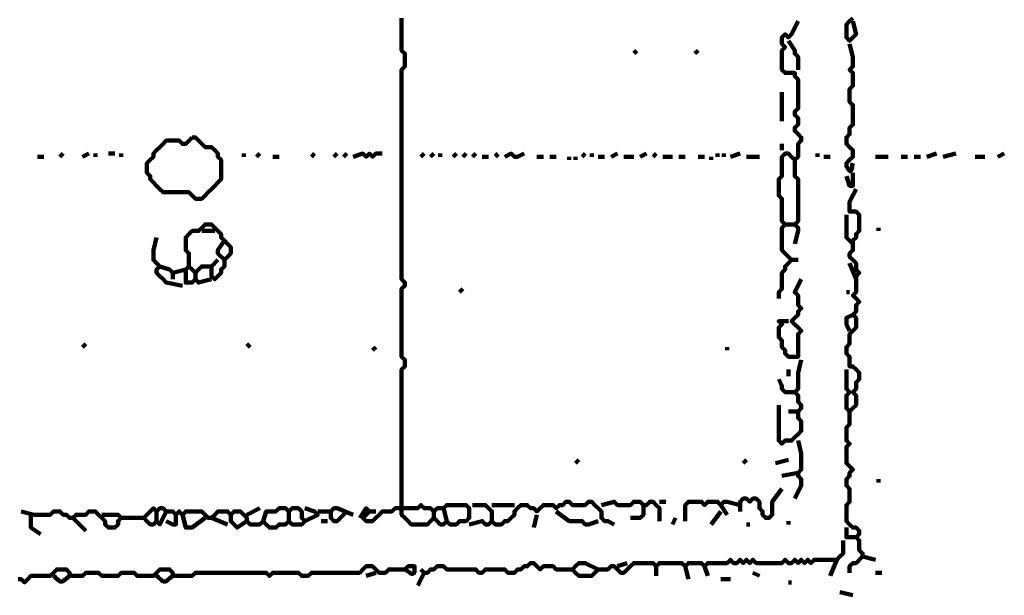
# Model space of a CAD drawing. Header units: metres. Extents: x 1704 to 4131, y 3282 to 4241.
# Tile 42 of 78: x 2255.27 to 2258.09, y 4213.5 to 4215.14. Entities that reach past the tile are written whole.
import ezdxf

# ---------------------------------------------------------------- set-up
doc = ezdxf.new("R2010")
doc.units = ezdxf.units.M
doc.layers.add('P', color=250, linetype='Continuous', lineweight=100)

msp = doc.modelspace()

# ---------------------------------------------------------------- linework, layer by layer
at = {"layer": 'P', "color": 0, "linetype": 'Continuous'}
for points in [[(2256.3626, 4215.1476), (2256.3626, 4215.1384), (2256.3626, 4215.1292), (2256.3626, 4215.12), (2256.3626, 4215.1107), (2256.3626, 4215.1015), (2256.3626, 4215.0923), (2256.3626, 4215.083), (2256.3626, 4215.0738), (2256.3626, 4215.0646), (2256.3626, 4215.0553), (2256.3718, 4215.0461), (2256.3718, 4215.0369), (2256.3718, 4215.0276), (2256.3718, 4215.0184), (2256.3718, 4215.0092), (2256.3626, 4215), (2256.3626, 4214.9907), (2256.3626, 4214.9815), (2256.3626, 4214.9723), (2256.3626, 4214.963), (2256.3626, 4214.9538), (2256.3626, 4214.9446), (2256.3626, 4214.9353), (2256.3626, 4214.9261), (2256.3626, 4214.9169), (2256.3626, 4214.9076), (2256.3626, 4214.8984), (2256.3626, 4214.8892), (2256.3626, 4214.88), (2256.3626, 4214.8707), (2256.3626, 4214.8615), (2256.3626, 4214.8523), (2256.3626, 4214.843), (2256.3626, 4214.8338), (2256.3626, 4214.8246), (2256.3626, 4214.8153), (2256.3626, 4214.8061), (2256.3626, 4214.7969), (2256.3626, 4214.7876), (2256.3626, 4214.7784), (2256.3626, 4214.7692), (2256.3626, 4214.76), (2256.3626, 4214.7507), (2256.3626, 4214.7415), (2256.3626, 4214.7323), (2256.3626, 4214.723), (2256.3626, 4214.7138), (2256.3626, 4214.7046), (2256.3626, 4214.6953), (2256.3626, 4214.6861), (2256.3626, 4214.6769), (2256.3626, 4214.6676), (2256.3626, 4214.6584), (2256.3626, 4214.6492), (2256.3626, 4214.64), (2256.3626, 4214.6307), (2256.3626, 4214.6215), (2256.3626, 4214.6123), (2256.3626, 4214.603), (2256.3626, 4214.5938), (2256.3626, 4214.5846), (2256.3626, 4214.5753), (2256.3626, 4214.5661), (2256.3626, 4214.5569), (2256.3626, 4214.5476), (2256.3626, 4214.5384), (2256.3626, 4214.5292), (2256.3626, 4214.52), (2256.3626, 4214.5107), (2256.3626, 4214.5015), (2256.3626, 4214.4923), (2256.3626, 4214.483), (2256.3626, 4214.4738), (2256.3626, 4214.4646), (2256.3626, 4214.4553), (2256.3626, 4214.4461), (2256.3626, 4214.4369), (2256.3626, 4214.4276), (2256.3626, 4214.4184), (2256.3626, 4214.4092), (2256.3626, 4214.4), (2256.3718, 4214.3907), (2256.3718, 4214.3815), (2256.3626, 4214.3723), (2256.3626, 4214.363), (2256.3626, 4214.3538), (2256.3626, 4214.3446), (2256.3626, 4214.3353), (2256.3626, 4214.3261), (2256.3626, 4214.3169), (2256.3626, 4214.3076), (2256.3626, 4214.2984), (2256.3626, 4214.2892), (2256.3626, 4214.28), (2256.3626, 4214.2707), (2256.3626, 4214.2615), (2256.3626, 4214.2523), (2256.3626, 4214.243), (2256.3626, 4214.2338), (2256.3626, 4214.2246), (2256.3626, 4214.2153), (2256.3626, 4214.2061), (2256.3626, 4214.1969), (2256.3626, 4214.1876), (2256.3626, 4214.1784), (2256.3718, 4214.1692), (2256.3718, 4214.16), (2256.3718, 4214.1507), (2256.3626, 4214.1415), (2256.3626, 4214.1323), (2256.3626, 4214.123), (2256.3626, 4214.1138), (2256.3626, 4214.1046), (2256.3626, 4214.0953), (2256.3626, 4214.0861), (2256.3626, 4214.0769), (2256.3626, 4214.0676), (2256.3626, 4214.0584), (2256.3626, 4214.0492), (2256.3626, 4214.04), (2256.3626, 4214.0307), (2256.3626, 4214.0215), (2256.3626, 4214.0123), (2256.3626, 4214.003), (2256.3626, 4213.9938), (2256.3626, 4213.9846), (2256.3626, 4213.9753), (2256.3626, 4213.9661), (2256.3626, 4213.9569), (2256.3626, 4213.9476), (2256.3626, 4213.9384), (2256.3626, 4213.9292), (2256.3626, 4213.92), (2256.3626, 4213.9107), (2256.3626, 4213.9015), (2256.3626, 4213.8923), (2256.3626, 4213.883), (2256.3626, 4213.8738), (2256.3626, 4213.8646), (2256.3626, 4213.8553), (2256.3626, 4213.8461), (2256.3626, 4213.8369), (2256.3626, 4213.8276), (2256.3626, 4213.8184), (2256.3626, 4213.8092), (2256.3626, 4213.8), (2256.3626, 4213.7907), (2256.3626, 4213.7815), (2256.3626, 4213.7723), (2256.3626, 4213.763), (2256.3626, 4213.7538), (2256.3626, 4213.7446), (2256.3626, 4213.7353), (2256.3626, 4213.7261), (2256.3718, 4213.7169), (2256.381, 4213.7076), (2256.3903, 4213.6984), (2256.3995, 4213.6984), (2256.4087, 4213.6984), (2256.418, 4213.6984), (2256.4272, 4213.6984), (2256.4364, 4213.6984), (2256.4456, 4213.7076), (2256.4549, 4213.7169), (2256.4641, 4213.7076), (2256.4733, 4213.6984), (2256.4826, 4213.6984), (2256.4918, 4213.7076), (2256.501, 4213.6984), (2256.5103, 4213.6984), (2256.5195, 4213.6984), (2256.5287, 4213.7076), (2256.538, 4213.7076), (2256.5472, 4213.7076), (2256.5564, 4213.7169), (2256.5564, 4213.7261), (2256.5564, 4213.7353), (2256.5564, 4213.7446), (2256.5472, 4213.7538), (2256.538, 4213.7538), (2256.5287, 4213.7538), (2256.5195, 4213.7538), (2256.5103, 4213.7538), (2256.501, 4213.7538), (2256.4918, 4213.7538), (2256.4826, 4213.7446), (2256.4918, 4213.7076)], [(2257.6549, 4215.1476), (2257.6456, 4215.1384), (2257.6364, 4215.1292), (2257.6364, 4215.12), (2257.6364, 4215.1107), (2257.6364, 4215.1015), (2257.6364, 4215.0923), (2257.6456, 4215.083), (2257.6549, 4215.0923), (2257.6641, 4215.1015), (2257.6549, 4215.1384)], [(2257.498, 4215.1384), (2257.4795, 4215.1015), (2257.4703, 4215.0923), (2257.461, 4215.1015), (2257.4518, 4215.0923), (2257.4518, 4215.083), (2257.4518, 4215.0738), (2257.461, 4215.0646), (2257.4518, 4215.0553), (2257.4518, 4215.0461), (2257.4518, 4215.0369), (2257.4518, 4215.0276), (2257.4518, 4215.0184), (2257.4518, 4215.0092), (2257.4518, 4215), (2257.461, 4214.9907), (2257.4703, 4214.9907), (2257.4795, 4214.9907), (2257.4887, 4214.9907), (2257.4887, 4214.9815), (2257.498, 4214.9723), (2257.498, 4214.963), (2257.498, 4214.9538), (2257.498, 4214.9446), (2257.498, 4214.9353), (2257.498, 4214.9261), (2257.498, 4214.9169), (2257.498, 4214.9076), (2257.498, 4214.8984), (2257.498, 4214.8892), (2257.4887, 4214.88), (2257.4887, 4214.8707), (2257.498, 4214.8615), (2257.498, 4214.8523), (2257.498, 4214.843), (2257.4887, 4214.8338), (2257.4887, 4214.8246), (2257.498, 4214.8153), (2257.5072, 4214.8061), (2257.5072, 4214.7969), (2257.498, 4214.7876), (2257.498, 4214.7784), (2257.498, 4214.7692), (2257.498, 4214.76), (2257.498, 4214.7507), (2257.4887, 4214.7415), (2257.4795, 4214.7507), (2257.4703, 4214.76), (2257.461, 4214.76), (2257.4518, 4214.7507), (2257.4518, 4214.7415), (2257.4518, 4214.7323), (2257.4518, 4214.723), (2257.4518, 4214.7138), (2257.4518, 4214.7046), (2257.4518, 4214.6953), (2257.4426, 4214.6861), (2257.4426, 4214.6769), (2257.4426, 4214.6676), (2257.4426, 4214.6584), (2257.4426, 4214.6492), (2257.4426, 4214.64), (2257.4518, 4214.6307), (2257.4518, 4214.6215), (2257.4518, 4214.6123), (2257.4518, 4214.603), (2257.4518, 4214.5938), (2257.4518, 4214.5846), (2257.4518, 4214.5753), (2257.4518, 4214.5661), (2257.461, 4214.5569), (2257.4518, 4214.5476), (2257.4518, 4214.5384), (2257.4518, 4214.5292), (2257.4518, 4214.52), (2257.4518, 4214.5107), (2257.4518, 4214.5015), (2257.4518, 4214.4923), (2257.4518, 4214.483), (2257.461, 4214.4738), (2257.4703, 4214.4646), (2257.4795, 4214.4553), (2257.4703, 4214.4461), (2257.461, 4214.4369), (2257.461, 4214.4276), (2257.4518, 4214.4184), (2257.4518, 4214.4092), (2257.4518, 4214.4), (2257.4518, 4214.3907), (2257.4518, 4214.3815), (2257.4518, 4214.3723), (2257.4426, 4214.363), (2257.4426, 4214.3446)], [(2257.4703, 4215.083), (2257.4887, 4215.0553), (2257.4887, 4215.0461), (2257.498, 4215.0369), (2257.498, 4215.0276), (2257.498, 4215.0184), (2257.498, 4215)], [(2257.0272, 4215.0553), (2257.0364, 4215.0461)], [(2257.2118, 4215.0553), (2257.2026, 4215.0461)], [(2257.6456, 4215.0738), (2257.6549, 4215.0369), (2257.6549, 4215.0276), (2257.6549, 4215.0184), (2257.6549, 4215.0092), (2257.6456, 4215), (2257.6549, 4214.9907), (2257.6549, 4214.9815), (2257.6549, 4214.9723), (2257.6549, 4214.963), (2257.6549, 4214.9538), (2257.6456, 4214.9446), (2257.6456, 4214.9353), (2257.6456, 4214.9261), (2257.6456, 4214.9169), (2257.6456, 4214.9076), (2257.6549, 4214.8984), (2257.6549, 4214.8892), (2257.6549, 4214.88), (2257.6549, 4214.8707), (2257.6549, 4214.8615), (2257.6549, 4214.8523), (2257.6549, 4214.843), (2257.6456, 4214.8338), (2257.6456, 4214.8246), (2257.6456, 4214.8153), (2257.6364, 4214.8061), (2257.6364, 4214.7969), (2257.6364, 4214.7876), (2257.6456, 4214.7784), (2257.6549, 4214.7692), (2257.6549, 4214.76), (2257.6549, 4214.7507), (2257.6456, 4214.7415), (2257.6364, 4214.7323), (2257.6364, 4214.723), (2257.6395, 4214.72), (2257.641, 4214.7169), (2257.6441, 4214.7123), (2257.6472, 4214.7092), (2257.6487, 4214.7092), (2257.6503, 4214.7123), (2257.6518, 4214.7169), (2257.6533, 4214.72), (2257.6533, 4214.723), (2257.6533, 4214.7276), (2257.6549, 4214.7323)], [(2257.4518, 4214.9353), (2257.4518, 4214.9076), (2257.4518, 4214.8984), (2257.4518, 4214.8892), (2257.4518, 4214.88), (2257.4518, 4214.8707), (2257.4518, 4214.8523)], [(2255.7626, 4214.8061), (2255.7718, 4214.8061), (2255.781, 4214.7969), (2255.7903, 4214.7876), (2255.7995, 4214.7784), (2255.8087, 4214.7784), (2255.818, 4214.7784), (2255.8272, 4214.7692), (2255.8364, 4214.76), (2255.8364, 4214.7507), (2255.8456, 4214.7415), (2255.8456, 4214.7323), (2255.8456, 4214.723), (2255.8456, 4214.7138), (2255.8456, 4214.7046), (2255.8456, 4214.6953), (2255.8456, 4214.6861), (2255.8364, 4214.6769), (2255.8272, 4214.6676), (2255.818, 4214.6584), (2255.8087, 4214.6492), (2255.7995, 4214.64), (2255.7903, 4214.6307), (2255.781, 4214.6307), (2255.7718, 4214.6307), (2255.7626, 4214.64), (2255.7533, 4214.6492), (2255.7441, 4214.6492), (2255.7349, 4214.6492), (2255.7256, 4214.6492), (2255.7164, 4214.6492), (2255.7072, 4214.6492), (2255.698, 4214.6492), (2255.6887, 4214.6492), (2255.6795, 4214.6492), (2255.6703, 4214.6584), (2255.661, 4214.6676), (2255.6518, 4214.6769), (2255.6426, 4214.6861), (2255.6426, 4214.6953), (2255.6333, 4214.7046), (2255.6333, 4214.7138), (2255.6333, 4214.723), (2255.6333, 4214.7323), (2255.6426, 4214.7415), (2255.6518, 4214.7507), (2255.6518, 4214.76), (2255.661, 4214.7692), (2255.6703, 4214.7784), (2255.6795, 4214.7876), (2255.6887, 4214.7969), (2255.698, 4214.7969), (2255.7072, 4214.7969), (2255.7164, 4214.7969), (2255.7256, 4214.7969), (2255.7349, 4214.7876), (2255.7441, 4214.7876), (2255.7626, 4214.8061)], [(2257.4518, 4214.7876), (2257.4518, 4214.7692)], [(2255.3195, 4214.7507), (2255.338, 4214.7507)], [(2255.3933, 4214.76), (2255.3841, 4214.7507)], [(2255.4487, 4214.7507), (2255.4672, 4214.76)], [(2255.4856, 4214.76), (2255.4856, 4214.7507)], [(2255.5226, 4214.76), (2255.541, 4214.76)], [(2255.5595, 4214.76), (2255.5595, 4214.7507)], [(2255.9103, 4214.76), (2255.9103, 4214.7507)], [(2255.9564, 4214.76), (2255.9472, 4214.7507)], [(2255.9933, 4214.7507), (2256.0118, 4214.7507)], [(2256.1133, 4214.76), (2256.1041, 4214.7507)], [(2256.178, 4214.76), (2256.1687, 4214.7507)], [(2256.2056, 4214.76), (2256.1964, 4214.7507)], [(2256.2241, 4214.7507), (2256.2518, 4214.76), (2256.261, 4214.7507), (2256.2703, 4214.76), (2256.2795, 4214.7507), (2256.2887, 4214.76), (2256.3072, 4214.76)], [(2256.4272, 4214.76), (2256.418, 4214.7507)], [(2256.4549, 4214.76), (2256.4456, 4214.7507)], [(2256.4733, 4214.76), (2256.4733, 4214.7507)], [(2256.5195, 4214.76), (2256.5103, 4214.7507)], [(2256.5472, 4214.76), (2256.538, 4214.7507)], [(2256.5749, 4214.76), (2256.5656, 4214.7507)], [(2256.5933, 4214.7507), (2256.6118, 4214.7507)], [(2256.6303, 4214.76), (2256.6395, 4214.7507)], [(2256.658, 4214.7507), (2256.6764, 4214.76), (2256.6856, 4214.7507), (2256.6949, 4214.7507), (2256.7133, 4214.76)], [(2256.7503, 4214.7507), (2256.7687, 4214.7507)], [(2256.7872, 4214.7507), (2256.8056, 4214.7507)], [(2256.8426, 4214.7507), (2256.8426, 4214.7415)], [(2256.861, 4214.7507), (2256.861, 4214.7415)], [(2256.8887, 4214.76), (2256.8795, 4214.7507)], [(2256.9072, 4214.76), (2256.9072, 4214.7507)], [(2256.9256, 4214.7507), (2256.9441, 4214.7507)], [(2256.981, 4214.76), (2256.9626, 4214.7507)], [(2256.9995, 4214.7507), (2257.0272, 4214.7507)], [(2257.0641, 4214.76), (2257.0456, 4214.7507)], [(2257.0918, 4214.76), (2257.0826, 4214.7507)], [(2257.1103, 4214.7507), (2257.138, 4214.7507)], [(2257.1564, 4214.7507), (2257.1749, 4214.7507)], [(2257.2118, 4214.7507), (2257.2303, 4214.7507)], [(2257.2487, 4214.7507), (2257.2487, 4214.7415)], [(2257.2672, 4214.76), (2257.2672, 4214.7507)], [(2257.2856, 4214.76), (2257.2856, 4214.7507)], [(2257.3041, 4214.7507), (2257.3318, 4214.76)], [(2257.3503, 4214.7507), (2257.3872, 4214.7507)], [(2257.5533, 4214.76), (2257.5533, 4214.7507)], [(2257.5718, 4214.7507), (2257.5903, 4214.7507)], [(2257.7195, 4214.7507), (2257.7564, 4214.7507)], [(2257.7933, 4214.7507), (2257.8118, 4214.7507)], [(2257.8303, 4214.7507), (2257.8487, 4214.7507)], [(2257.8672, 4214.7507), (2257.8949, 4214.76)], [(2257.9133, 4214.7507), (2257.9503, 4214.76)], [(2258.0056, 4214.7507), (2258.0333, 4214.7507)], [(2258.0887, 4214.76), (2258.0703, 4214.7507)], [(2257.4887, 4214.7415), (2257.4887, 4214.7046), (2257.4887, 4214.6953), (2257.498, 4214.6861), (2257.498, 4214.6769), (2257.498, 4214.6676), (2257.498, 4214.6584), (2257.498, 4214.6492), (2257.498, 4214.64), (2257.498, 4214.6307), (2257.498, 4214.6215), (2257.498, 4214.6123), (2257.498, 4214.603), (2257.498, 4214.5938), (2257.498, 4214.5846), (2257.498, 4214.5753), (2257.498, 4214.5661), (2257.4887, 4214.5569), (2257.498, 4214.5476), (2257.498, 4214.5384), (2257.4887, 4214.5015)], [(2257.6364, 4214.6953), (2257.6456, 4214.6676), (2257.6549, 4214.6676), (2257.6549, 4214.7046)], [(2257.6641, 4214.6584), (2257.6456, 4214.6215), (2257.6456, 4214.6123), (2257.6456, 4214.603), (2257.6456, 4214.5938), (2257.6549, 4214.5938), (2257.6641, 4214.5938), (2257.6733, 4214.5846), (2257.6733, 4214.5753), (2257.6733, 4214.5661), (2257.6733, 4214.5569), (2257.6733, 4214.5476), (2257.6733, 4214.5384), (2257.6641, 4214.5292), (2257.6641, 4214.52), (2257.6549, 4214.5107), (2257.6549, 4214.5015), (2257.6549, 4214.4923), (2257.6549, 4214.483), (2257.6456, 4214.4738), (2257.6456, 4214.4646), (2257.6549, 4214.4553), (2257.6641, 4214.4461), (2257.6641, 4214.4369), (2257.6641, 4214.4276), (2257.6733, 4214.4184), (2257.6641, 4214.4092), (2257.6641, 4214.4), (2257.6641, 4214.3907), (2257.6641, 4214.3815), (2257.6641, 4214.3723), (2257.6641, 4214.363), (2257.6549, 4214.3538), (2257.6641, 4214.3446), (2257.6733, 4214.3353), (2257.6641, 4214.3261), (2257.6641, 4214.3169), (2257.6641, 4214.3076), (2257.6549, 4214.2984), (2257.6641, 4214.2892), (2257.6641, 4214.28), (2257.6641, 4214.2707), (2257.6641, 4214.2615), (2257.6549, 4214.2523), (2257.6456, 4214.243), (2257.6456, 4214.2338), (2257.6456, 4214.2246), (2257.6456, 4214.2153), (2257.6364, 4214.2061), (2257.6364, 4214.1969), (2257.6364, 4214.1876), (2257.6456, 4214.1784), (2257.6456, 4214.1692), (2257.6456, 4214.16), (2257.6456, 4214.1507), (2257.6549, 4214.1507), (2257.6641, 4214.1415), (2257.6733, 4214.1323), (2257.6733, 4214.123), (2257.6733, 4214.1138), (2257.6641, 4214.1046), (2257.6641, 4214.0953), (2257.6641, 4214.0861), (2257.6549, 4214.0769), (2257.6641, 4214.0676), (2257.6641, 4214.0584), (2257.6641, 4214.0492), (2257.6641, 4214.04), (2257.6549, 4214.0307), (2257.6456, 4214.0215), (2257.6364, 4214.0307), (2257.6364, 4214.04), (2257.6364, 4214.0492), (2257.6364, 4214.0584), (2257.6364, 4214.0676), (2257.6456, 4214.0769), (2257.6364, 4214.0861), (2257.6364, 4214.0953), (2257.6364, 4214.1046), (2257.6364, 4214.1138), (2257.6364, 4214.1415)], [(2257.6364, 4214.5846), (2257.6364, 4214.5569), (2257.6364, 4214.5476), (2257.6364, 4214.5384), (2257.6364, 4214.5292), (2257.6364, 4214.52), (2257.6549, 4214.5015)], [(2255.7533, 4214.4369), (2255.7533, 4214.4738), (2255.7441, 4214.483), (2255.7441, 4214.4923), (2255.7441, 4214.5015), (2255.7441, 4214.5107), (2255.7441, 4214.52), (2255.7533, 4214.5292), (2255.7626, 4214.5384), (2255.7718, 4214.5384), (2255.781, 4214.5384), (2255.7903, 4214.5476), (2255.7995, 4214.5569), (2255.8087, 4214.5569), (2255.818, 4214.5569), (2255.8272, 4214.5476), (2255.8364, 4214.5384), (2255.8456, 4214.5292), (2255.8456, 4214.52), (2255.8549, 4214.5107), (2255.8641, 4214.5015), (2255.8733, 4214.4923), (2255.8733, 4214.483), (2255.8733, 4214.4738), (2255.8641, 4214.4646), (2255.8549, 4214.4553), (2255.8549, 4214.4461), (2255.8549, 4214.4369), (2255.8456, 4214.4276), (2255.8456, 4214.4184), (2255.8364, 4214.4092), (2255.8272, 4214.4), (2255.818, 4214.4092), (2255.818, 4214.4184), (2255.818, 4214.4276), (2255.818, 4214.4369), (2255.8087, 4214.4369), (2255.7995, 4214.4369), (2255.7903, 4214.4369), (2255.781, 4214.4276), (2255.7718, 4214.4184), (2255.7626, 4214.4276), (2255.7533, 4214.4369), (2255.7441, 4214.4276), (2255.7441, 4214.4184), (2255.7441, 4214.4092), (2255.7441, 4214.4), (2255.7441, 4214.3907), (2255.7533, 4214.3907), (2255.7626, 4214.3907), (2255.7718, 4214.4), (2255.781, 4214.3907), (2255.818, 4214.4)], [(2257.461, 4214.5569), (2257.4887, 4214.5569)], [(2257.7287, 4214.5476), (2257.7287, 4214.5384)], [(2255.661, 4214.52), (2255.6518, 4214.483), (2255.6518, 4214.4738), (2255.6518, 4214.4646), (2255.6518, 4214.4553), (2255.661, 4214.4461), (2255.6703, 4214.4369), (2255.661, 4214.4276), (2255.661, 4214.4184), (2255.6703, 4214.4092), (2255.6795, 4214.4), (2255.6887, 4214.3907), (2255.7349, 4214.3815)], [(2255.7903, 4214.5384), (2255.8272, 4214.5384)], [(2255.8549, 4214.5107), (2255.8364, 4214.483), (2255.8364, 4214.4738), (2255.8549, 4214.4553)], [(2255.6703, 4214.4369), (2255.698, 4214.4276), (2255.7072, 4214.4184), (2255.7441, 4214.4276)], [(2255.8364, 4214.4553), (2255.818, 4214.4369)], [(2257.4795, 4214.4553), (2257.498, 4214.4553)], [(2257.6456, 4214.4461), (2257.6641, 4214.4)], [(2255.7072, 4214.4184), (2255.7072, 4214.4)], [(2255.7718, 4214.4184), (2255.7718, 4214.4)], [(2257.5072, 4214.4), (2257.4887, 4214.363), (2257.498, 4214.3538), (2257.498, 4214.3446), (2257.498, 4214.3353), (2257.498, 4214.3261), (2257.5072, 4214.3169), (2257.498, 4214.3076), (2257.498, 4214.2984), (2257.4887, 4214.2892), (2257.4795, 4214.28), (2257.4887, 4214.2707), (2257.498, 4214.2615), (2257.5072, 4214.2523), (2257.498, 4214.243), (2257.498, 4214.2338), (2257.498, 4214.2246), (2257.498, 4214.2153), (2257.498, 4214.2061), (2257.498, 4214.1969), (2257.498, 4214.1876), (2257.498, 4214.1784), (2257.4887, 4214.1784), (2257.4795, 4214.1784), (2257.4703, 4214.1784), (2257.461, 4214.1876), (2257.461, 4214.1969), (2257.4518, 4214.2061), (2257.4518, 4214.2153), (2257.4518, 4214.2246), (2257.4426, 4214.2338), (2257.4426, 4214.243), (2257.4426, 4214.2523), (2257.4426, 4214.2615), (2257.4518, 4214.2707), (2257.4426, 4214.28), (2257.4703, 4214.28)], [(2256.538, 4214.3723), (2256.5287, 4214.363)], [(2257.6364, 4214.363), (2257.6456, 4214.363)], [(2257.6456, 4214.2523), (2257.6364, 4214.2707), (2257.6364, 4214.28), (2257.6364, 4214.2892), (2257.6549, 4214.2984)], [(2255.458, 4214.2153), (2255.4487, 4214.2061)], [(2255.9195, 4214.2153), (2255.9287, 4214.2061)], [(2256.2887, 4214.2061), (2256.2795, 4214.1969)], [(2257.2949, 4214.2061), (2257.2949, 4214.1969)], [(2257.5072, 4214.1692), (2257.498, 4214.1323), (2257.498, 4214.123), (2257.498, 4214.1138), (2257.498, 4214.1046), (2257.498, 4214.0953), (2257.498, 4214.0861), (2257.4887, 4214.0769), (2257.498, 4214.0676), (2257.498, 4214.0584), (2257.498, 4214.0492), (2257.5072, 4214.04), (2257.5072, 4214.0307), (2257.498, 4214.0215), (2257.498, 4214.0123), (2257.498, 4214.003), (2257.5072, 4213.9938), (2257.5072, 4213.9846), (2257.5072, 4213.9753), (2257.5072, 4213.9661), (2257.498, 4213.9569), (2257.4887, 4213.9476), (2257.4795, 4213.9384), (2257.4703, 4213.9384), (2257.461, 4213.9384), (2257.4518, 4213.9292), (2257.4426, 4213.9384), (2257.4426, 4213.9476), (2257.4426, 4213.9569), (2257.4426, 4213.9661), (2257.4426, 4213.9753), (2257.4426, 4213.9846), (2257.4426, 4213.9938), (2257.4426, 4214.003), (2257.4426, 4214.0123), (2257.4426, 4214.0215), (2257.4426, 4214.04)], [(2257.4703, 4214.1415), (2257.4703, 4214.123)], [(2257.4426, 4214.1138), (2257.4518, 4214.0953), (2257.4518, 4214.0861), (2257.461, 4214.0769), (2257.4887, 4214.0769)], [(2257.4703, 4214.0215), (2257.498, 4214.0215)], [(2257.6456, 4214.0215), (2257.6456, 4213.9846), (2257.6364, 4213.9753), (2257.6364, 4213.9661), (2257.6364, 4213.9569), (2257.6364, 4213.9476), (2257.6364, 4213.9384), (2257.6456, 4213.9292), (2257.6364, 4213.92), (2257.6364, 4213.9107), (2257.6364, 4213.9015), (2257.6364, 4213.8923), (2257.6364, 4213.883), (2257.6364, 4213.8738), (2257.6456, 4213.8646), (2257.6549, 4213.8553), (2257.6456, 4213.8461), (2257.6456, 4213.8369), (2257.6364, 4213.8276), (2257.6364, 4213.8184), (2257.6364, 4213.8092), (2257.6456, 4213.8), (2257.6456, 4213.7907), (2257.6456, 4213.7815), (2257.6456, 4213.7723), (2257.6456, 4213.763), (2257.6364, 4213.7538), (2257.6364, 4213.7446), (2257.6364, 4213.7353), (2257.6364, 4213.7261), (2257.6364, 4213.7169), (2257.6364, 4213.7076), (2257.6456, 4213.6984), (2257.6549, 4213.6892), (2257.6641, 4213.6892), (2257.6733, 4213.68), (2257.6733, 4213.6707), (2257.6641, 4213.6615), (2257.6733, 4213.6523), (2257.6733, 4213.643), (2257.6733, 4213.6338), (2257.6733, 4213.6246), (2257.6826, 4213.6153), (2257.6826, 4213.6061), (2257.7195, 4213.5969)], [(2257.498, 4213.9384), (2257.5072, 4213.9015), (2257.5072, 4213.8923), (2257.5072, 4213.883), (2257.5072, 4213.8738), (2257.5072, 4213.8646), (2257.5072, 4213.8553), (2257.498, 4213.8461), (2257.498, 4213.8369), (2257.5072, 4213.8276), (2257.5072, 4213.8184), (2257.5072, 4213.8092), (2257.4887, 4213.7723)], [(2256.8703, 4213.883), (2256.861, 4213.8738)], [(2257.3503, 4213.883), (2257.341, 4213.8738)], [(2257.4333, 4213.8738), (2257.4703, 4213.883)], [(2257.4518, 4213.8369), (2257.498, 4213.8461)], [(2257.7287, 4213.8276), (2257.7287, 4213.8184)], [(2257.4518, 4213.8), (2257.4241, 4213.763), (2257.4241, 4213.7538), (2257.4241, 4213.7446), (2257.4241, 4213.7353), (2257.4241, 4213.7261), (2257.4149, 4213.7169), (2257.4056, 4213.7169), (2257.3964, 4213.7261), (2257.3964, 4213.7353), (2257.3872, 4213.7446), (2257.3872, 4213.7538), (2257.3872, 4213.763), (2257.378, 4213.7723), (2257.3687, 4213.7723), (2257.3595, 4213.763), (2257.3503, 4213.7723), (2257.341, 4213.7723), (2257.3318, 4213.763), (2257.3318, 4213.7538), (2257.3318, 4213.7353)], [(2256.5564, 4213.6984), (2256.5933, 4213.7076), (2256.6026, 4213.6984), (2256.6118, 4213.6984), (2256.621, 4213.7076), (2256.6303, 4213.6984), (2256.6395, 4213.6984), (2256.6487, 4213.6984), (2256.658, 4213.7076), (2256.6672, 4213.7076), (2256.6764, 4213.7169), (2256.6856, 4213.7261), (2256.6856, 4213.7353), (2256.6949, 4213.7446), (2256.7041, 4213.7538), (2256.7133, 4213.7538), (2256.7226, 4213.7538), (2256.7318, 4213.7446), (2256.741, 4213.7446), (2256.7503, 4213.7353), (2256.7595, 4213.7446), (2256.7687, 4213.7538), (2256.778, 4213.7538), (2256.7872, 4213.7538), (2256.7964, 4213.7538), (2256.8056, 4213.7446), (2256.8149, 4213.7538), (2256.8241, 4213.7538), (2256.8333, 4213.763), (2256.8426, 4213.763), (2256.8518, 4213.7538), (2256.861, 4213.7538), (2256.8703, 4213.7538), (2256.8795, 4213.7538), (2256.8887, 4213.7538), (2256.898, 4213.763), (2256.9072, 4213.763), (2256.9164, 4213.7538), (2256.9256, 4213.7446), (2256.9349, 4213.7353), (2256.9349, 4213.7261), (2256.9349, 4213.7169), (2256.9441, 4213.7076), (2256.9533, 4213.7076), (2256.9718, 4213.6984)], [(2256.9349, 4213.7538), (2256.9718, 4213.763), (2256.981, 4213.7538), (2256.9903, 4213.7538), (2256.9995, 4213.7538), (2257.0087, 4213.7538), (2257.018, 4213.7538), (2257.0272, 4213.763), (2257.0364, 4213.763), (2257.0456, 4213.763), (2257.0549, 4213.7538), (2257.0641, 4213.7538), (2257.0733, 4213.763), (2257.0826, 4213.763), (2257.0918, 4213.7538), (2257.101, 4213.7446), (2257.101, 4213.7076)], [(2257.101, 4213.763), (2257.1195, 4213.763)], [(2257.1749, 4213.7076), (2257.1749, 4213.7446), (2257.1749, 4213.7538), (2257.1841, 4213.763), (2257.1933, 4213.763), (2257.2026, 4213.763), (2257.2118, 4213.763), (2257.221, 4213.763), (2257.2303, 4213.7538), (2257.2395, 4213.763), (2257.2487, 4213.763), (2257.258, 4213.763), (2257.2672, 4213.763), (2257.2764, 4213.7538), (2257.2856, 4213.763), (2257.2949, 4213.763), (2257.3318, 4213.7538)], [(2255.2733, 4213.7353), (2255.3103, 4213.7261), (2255.3195, 4213.7261), (2255.3287, 4213.7261), (2255.338, 4213.7261), (2255.3472, 4213.7261), (2255.3564, 4213.7261), (2255.3656, 4213.7353), (2255.3749, 4213.7353), (2255.3841, 4213.7353), (2255.3933, 4213.7261), (2255.4026, 4213.7261), (2255.4118, 4213.7169), (2255.421, 4213.7169), (2255.4303, 4213.7261), (2255.4395, 4213.7261), (2255.4487, 4213.7261), (2255.458, 4213.7261), (2255.4672, 4213.7353), (2255.4764, 4213.7353), (2255.4856, 4213.7353), (2255.4949, 4213.7261), (2255.5041, 4213.7169), (2255.5133, 4213.7076), (2255.5133, 4213.6984), (2255.5226, 4213.6892), (2255.5318, 4213.6892), (2255.541, 4213.6892), (2255.5503, 4213.6984), (2255.5503, 4213.7076), (2255.5595, 4213.7169), (2255.5503, 4213.7261), (2255.5041, 4213.7261)], [(2255.6887, 4213.7353), (2255.6703, 4213.6984), (2255.661, 4213.7076), (2255.6518, 4213.6984), (2255.6426, 4213.6984), (2255.6333, 4213.7076), (2255.6241, 4213.7169), (2255.6333, 4213.7261), (2255.6426, 4213.7353), (2255.6518, 4213.7446), (2255.661, 4213.7353), (2255.6703, 4213.7446), (2255.6795, 4213.7446), (2255.6887, 4213.7353), (2255.698, 4213.7353), (2255.7072, 4213.7353), (2255.7164, 4213.7261), (2255.7256, 4213.7353), (2255.7349, 4213.7261), (2255.7441, 4213.7353), (2255.7533, 4213.7353), (2255.7626, 4213.7353), (2255.7718, 4213.7353), (2255.781, 4213.7353), (2255.7903, 4213.7353), (2255.7995, 4213.7261), (2255.8087, 4213.7169), (2255.818, 4213.7169), (2255.8272, 4213.7261), (2255.8364, 4213.7353), (2255.8456, 4213.7353), (2255.8549, 4213.7353), (2255.8641, 4213.7353), (2255.8733, 4213.7261), (2255.8826, 4213.7353), (2255.8918, 4213.7353), (2255.901, 4213.7353), (2255.9103, 4213.7261), (2255.9195, 4213.7169), (2255.9195, 4213.7076), (2255.9287, 4213.6984), (2255.938, 4213.6984), (2255.9472, 4213.6984), (2255.9564, 4213.6984), (2255.9656, 4213.7076), (2255.9749, 4213.6984), (2255.9841, 4213.6892), (2255.9933, 4213.6892), (2256.0026, 4213.6892), (2256.0118, 4213.6984), (2256.021, 4213.6984), (2256.0303, 4213.6984), (2256.0395, 4213.7076), (2256.0487, 4213.6984), (2256.058, 4213.6984), (2256.0672, 4213.6984), (2256.0764, 4213.6984), (2256.0856, 4213.7076), (2256.0764, 4213.7169), (2256.0764, 4213.7261), (2256.0764, 4213.7353), (2256.0672, 4213.7446), (2256.058, 4213.7446), (2256.0487, 4213.7446), (2256.0395, 4213.7353), (2256.0303, 4213.7446), (2256.021, 4213.7446), (2256.0118, 4213.7446), (2256.0026, 4213.7353), (2255.9933, 4213.7353), (2255.9841, 4213.7353), (2255.9749, 4213.7353), (2255.9656, 4213.7076)], [(2255.661, 4213.7353), (2255.661, 4213.7076)], [(2255.9195, 4213.7261), (2255.9564, 4213.7446)], [(2256.0395, 4213.7353), (2256.0395, 4213.7076)], [(2256.0856, 4213.7446), (2256.1133, 4213.7353), (2256.1226, 4213.7261), (2256.0856, 4213.7076)], [(2256.1226, 4213.7353), (2256.1595, 4213.7353), (2256.1687, 4213.7446), (2256.178, 4213.7446), (2256.2241, 4213.7261)], [(2256.1595, 4213.7353), (2256.1595, 4213.7169), (2256.1687, 4213.7076), (2256.178, 4213.7076), (2256.2056, 4213.7353)], [(2256.2426, 4213.7169), (2256.261, 4213.7446), (2256.2703, 4213.7353), (2256.261, 4213.7261), (2256.2518, 4213.7169), (2256.261, 4213.7076), (2256.2703, 4213.7076), (2256.2795, 4213.7076), (2256.2887, 4213.7169), (2256.298, 4213.7261), (2256.3072, 4213.7353), (2256.3164, 4213.7353), (2256.3256, 4213.7353), (2256.3349, 4213.7353), (2256.3441, 4213.7446), (2256.3533, 4213.7446), (2256.3626, 4213.7446), (2256.3718, 4213.7446), (2256.381, 4213.7446), (2256.3903, 4213.7446), (2256.3995, 4213.7446), (2256.4087, 4213.7446), (2256.418, 4213.7538), (2256.4272, 4213.7446), (2256.4364, 4213.7446), (2256.4456, 4213.7446), (2256.4549, 4213.7353), (2256.4641, 4213.7446), (2256.4826, 4213.7446)], [(2256.2703, 4213.7353), (2256.2887, 4213.7353)], [(2256.4549, 4213.7353), (2256.4549, 4213.7169)], [(2256.5656, 4213.7538), (2256.5933, 4213.7538), (2256.6026, 4213.7538), (2256.6118, 4213.7446), (2256.621, 4213.7353), (2256.621, 4213.7261), (2256.621, 4213.7076)], [(2256.621, 4213.7538), (2256.6395, 4213.7538), (2256.6487, 4213.7538), (2256.658, 4213.7538), (2256.6856, 4213.7538)], [(2256.8056, 4213.7353), (2256.8426, 4213.7076), (2256.8518, 4213.7076), (2256.861, 4213.7076), (2256.8703, 4213.7076), (2256.8795, 4213.7076), (2256.8887, 4213.6984), (2256.898, 4213.6984), (2256.9256, 4213.7076)], [(2257.0549, 4213.7538), (2257.0549, 4213.7353), (2257.0549, 4213.7261), (2257.0456, 4213.7169), (2257.018, 4213.7169)], [(2257.2764, 4213.7353), (2257.2487, 4213.6984)], [(2257.2764, 4213.7538), (2257.2949, 4213.7261)], [(2255.301, 4213.7261), (2255.301, 4213.7076), (2255.301, 4213.6984), (2255.301, 4213.6892), (2255.3287, 4213.6707)], [(2255.421, 4213.7169), (2255.458, 4213.68)], [(2255.5595, 4213.7169), (2255.578, 4213.7169), (2255.5872, 4213.7169), (2255.5964, 4213.7169), (2255.6241, 4213.7169)], [(2255.7164, 4213.7261), (2255.7164, 4213.7076), (2255.7164, 4213.6984), (2255.7072, 4213.6984), (2255.6887, 4213.7076)], [(2255.7349, 4213.7261), (2255.7441, 4213.6892), (2255.7533, 4213.6892), (2255.7626, 4213.6892), (2255.7995, 4213.7169)], [(2255.818, 4213.7169), (2255.8641, 4213.6984)], [(2255.8733, 4213.7261), (2255.8733, 4213.7076), (2255.8826, 4213.6984), (2255.8918, 4213.6892), (2255.9195, 4213.7076)], [(2256.1318, 4213.7076), (2256.1503, 4213.7076)], [(2256.7503, 4213.7261), (2256.741, 4213.6892)], [(2257.1472, 4213.7169), (2257.138, 4213.6984)], [(2257.4703, 4213.7076), (2257.4703, 4213.6984)], [(2257.3503, 4213.6984), (2257.3595, 4213.6984)], [(2257.6364, 4213.6892), (2257.6364, 4213.6707), (2257.6364, 4213.6615), (2257.6456, 4213.6615), (2257.6641, 4213.6615)], [(2257.6272, 4213.6523), (2257.6272, 4213.6153), (2257.618, 4213.6061), (2257.6087, 4213.5969), (2257.5903, 4213.5507)], [(2256.4087, 4213.523), (2256.4272, 4213.56), (2256.4364, 4213.56), (2256.4456, 4213.5692), (2256.4549, 4213.5692), (2256.4641, 4213.5784), (2256.4733, 4213.5784), (2256.4826, 4213.5784), (2256.4918, 4213.5692), (2256.501, 4213.5692), (2256.5103, 4213.5692), (2256.5195, 4213.5692), (2256.5287, 4213.5692), (2256.538, 4213.5692), (2256.5472, 4213.5692), (2256.5564, 4213.5692), (2256.5656, 4213.5692), (2256.5749, 4213.5692), (2256.5841, 4213.56), (2256.5933, 4213.56), (2256.6026, 4213.5692), (2256.6118, 4213.5692), (2256.621, 4213.5692), (2256.6303, 4213.5692), (2256.6395, 4213.5692), (2256.6487, 4213.5692), (2256.658, 4213.5692), (2256.6672, 4213.56), (2256.6764, 4213.56), (2256.6856, 4213.56), (2256.6949, 4213.5692), (2256.7041, 4213.5692), (2256.7133, 4213.5784), (2256.7226, 4213.5784), (2256.7318, 4213.5876), (2256.741, 4213.5876), (2256.7503, 4213.5784), (2256.7595, 4213.5692), (2256.7687, 4213.5784), (2256.778, 4213.5784), (2256.7872, 4213.5784), (2256.7964, 4213.5784), (2256.8056, 4213.5692), (2256.8149, 4213.5692), (2256.8518, 4213.5692)], [(2256.9256, 4213.5692), (2256.8887, 4213.5876), (2256.8795, 4213.5876), (2256.8703, 4213.5876), (2256.861, 4213.5784), (2256.8518, 4213.5692), (2256.861, 4213.56), (2256.8703, 4213.5507), (2256.8795, 4213.5507), (2256.8887, 4213.5507), (2256.898, 4213.5507), (2256.9072, 4213.5507), (2256.9164, 4213.56), (2256.9256, 4213.5692), (2256.9349, 4213.5692), (2256.9441, 4213.5692), (2256.9533, 4213.5692), (2256.9626, 4213.5784), (2256.9718, 4213.5784), (2256.981, 4213.5692), (2256.9903, 4213.56), (2256.9995, 4213.56), (2257.0087, 4213.5692), (2257.018, 4213.5784), (2257.0272, 4213.5876), (2257.0364, 4213.5876), (2257.0456, 4213.5876), (2257.0549, 4213.5876), (2257.0641, 4213.5876), (2257.0733, 4213.5876), (2257.0826, 4213.5876), (2257.0918, 4213.5784), (2257.101, 4213.5876), (2257.1103, 4213.5876), (2257.1195, 4213.5876), (2257.1287, 4213.5876), (2257.138, 4213.5876), (2257.1472, 4213.5876), (2257.1564, 4213.5876), (2257.1656, 4213.5876), (2257.1749, 4213.5784), (2257.1841, 4213.5876), (2257.1933, 4213.5876), (2257.2026, 4213.5876), (2257.2118, 4213.5876), (2257.221, 4213.5876), (2257.2303, 4213.5784), (2257.2395, 4213.5876), (2257.2487, 4213.5876), (2257.258, 4213.5876), (2257.2672, 4213.5876), (2257.2764, 4213.5876), (2257.2856, 4213.5876), (2257.2949, 4213.5876), (2257.3041, 4213.5969), (2257.3133, 4213.5876), (2257.3226, 4213.5876), (2257.3318, 4213.5969), (2257.341, 4213.5876), (2257.3503, 4213.5969), (2257.3595, 4213.5876), (2257.3687, 4213.5969), (2257.378, 4213.5876), (2257.3872, 4213.5876), (2257.3964, 4213.5876), (2257.4056, 4213.5876), (2257.4149, 4213.5876), (2257.4241, 4213.5876), (2257.4333, 4213.5876), (2257.4426, 4213.5876), (2257.4518, 4213.5876), (2257.461, 4213.5969), (2257.4703, 4213.5876), (2257.4795, 4213.5876), (2257.4887, 4213.5969), (2257.498, 4213.5876), (2257.5072, 4213.5969), (2257.5164, 4213.5876), (2257.5256, 4213.5969), (2257.5349, 4213.5876), (2257.5441, 4213.5969), (2257.5533, 4213.5969), (2257.5626, 4213.5969), (2257.5718, 4213.5969), (2257.6087, 4213.5969)], [(2256.981, 4213.5784), (2257.0087, 4213.5876)], [(2257.6826, 4213.6061), (2257.6641, 4213.5876), (2257.6549, 4213.5876), (2257.6456, 4213.5784), (2257.6456, 4213.56)], [(2255.2641, 4213.5415), (2255.2733, 4213.5415), (2255.2826, 4213.5323), (2255.2918, 4213.5415), (2255.301, 4213.5507), (2255.3103, 4213.5507), (2255.3195, 4213.5507), (2255.3287, 4213.5507), (2255.338, 4213.5507), (2255.3472, 4213.5507), (2255.3564, 4213.5507), (2255.3656, 4213.56), (2255.3749, 4213.5692), (2255.3841, 4213.5692), (2255.3933, 4213.5692), (2255.4026, 4213.5692), (2255.4118, 4213.56), (2255.4118, 4213.5507), (2255.421, 4213.5507), (2255.4303, 4213.5507), (2255.4395, 4213.5507), (2255.4487, 4213.5507), (2255.458, 4213.56), (2255.4672, 4213.56), (2255.4764, 4213.56), (2255.4856, 4213.56), (2255.4949, 4213.56), (2255.5041, 4213.5507), (2255.5133, 4213.5507), (2255.5226, 4213.5507), (2255.5318, 4213.5507), (2255.541, 4213.5507), (2255.5503, 4213.5507), (2255.5595, 4213.56), (2255.5687, 4213.56), (2255.578, 4213.56), (2255.5872, 4213.56), (2255.5964, 4213.56), (2255.6056, 4213.5507), (2255.6149, 4213.5507), (2255.6241, 4213.5507), (2255.6333, 4213.5507), (2255.6426, 4213.5507), (2255.6518, 4213.5507), (2255.661, 4213.56), (2255.6703, 4213.5692), (2255.6795, 4213.5692), (2255.6887, 4213.5692), (2255.698, 4213.5692), (2255.7072, 4213.56), (2255.7072, 4213.5507), (2255.7164, 4213.5507), (2255.7256, 4213.5507), (2255.7349, 4213.5507), (2255.7441, 4213.5507), (2255.7533, 4213.5507), (2255.7626, 4213.5507), (2255.7718, 4213.56), (2255.781, 4213.56), (2255.7903, 4213.56), (2255.7995, 4213.56), (2255.8087, 4213.56), (2255.818, 4213.56), (2255.8272, 4213.56), (2255.8364, 4213.56), (2255.8456, 4213.56), (2255.8549, 4213.56), (2255.8641, 4213.56), (2255.8733, 4213.56), (2255.8826, 4213.56), (2255.8918, 4213.56), (2255.901, 4213.56), (2255.9103, 4213.56), (2255.9195, 4213.56), (2255.9287, 4213.56), (2255.938, 4213.56), (2255.9472, 4213.56), (2255.9564, 4213.56), (2255.9656, 4213.56), (2255.9749, 4213.56), (2255.9841, 4213.5507), (2255.9933, 4213.56), (2256.0026, 4213.56), (2256.0118, 4213.56), (2256.021, 4213.56), (2256.0303, 4213.56), (2256.0395, 4213.56), (2256.0487, 4213.56), (2256.058, 4213.56), (2256.0672, 4213.56), (2256.0764, 4213.5507), (2256.0856, 4213.5507), (2256.0949, 4213.5507), (2256.1041, 4213.56), (2256.1133, 4213.56), (2256.1226, 4213.56), (2256.1318, 4213.56), (2256.141, 4213.56), (2256.1503, 4213.56), (2256.1595, 4213.56), (2256.1687, 4213.56), (2256.178, 4213.56), (2256.1872, 4213.56), (2256.1964, 4213.56), (2256.2056, 4213.56), (2256.2149, 4213.56), (2256.2241, 4213.56), (2256.2333, 4213.56), (2256.2426, 4213.56), (2256.2518, 4213.5692), (2256.261, 4213.5784), (2256.2703, 4213.5784), (2256.2795, 4213.5784), (2256.2887, 4213.5692), (2256.298, 4213.56), (2256.3072, 4213.56), (2256.3164, 4213.56), (2256.3256, 4213.5692), (2256.3349, 4213.5692), (2256.3441, 4213.5692), (2256.3533, 4213.5692), (2256.3626, 4213.5692), (2256.3718, 4213.5692), (2256.381, 4213.5784), (2256.3903, 4213.5784), (2256.3995, 4213.5784), (2256.3995, 4213.5738), (2256.3995, 4213.5692), (2256.3995, 4213.563), (2256.398, 4213.5584), (2256.3949, 4213.5569), (2256.3918, 4213.5569), (2256.3872, 4213.5584), (2256.3841, 4213.5615), (2256.381, 4213.563), (2256.3764, 4213.5661), (2256.3718, 4213.5692)], [(2256.261, 4213.5507), (2256.2887, 4213.56)], [(2256.418, 4213.5692), (2256.4272, 4213.56)], [(2257.0918, 4213.5784), (2257.0918, 4213.5507)], [(2257.1749, 4213.5784), (2257.1841, 4213.5415)], [(2257.2303, 4213.5784), (2257.2395, 4213.5507)], [(2257.3687, 4213.56), (2257.3872, 4213.5507)], [(2257.7195, 4213.56), (2257.738, 4213.56)], [(2255.3656, 4213.5507), (2255.3703, 4213.5476), (2255.3733, 4213.543), (2255.3764, 4213.5415), (2255.3795, 4213.5384), (2255.3841, 4213.5353), (2255.3887, 4213.5353), (2255.3918, 4213.5353), (2255.3964, 4213.5384), (2255.3995, 4213.5415), (2255.4026, 4213.543), (2255.4072, 4213.5476), (2255.4118, 4213.5507)], [(2255.661, 4213.5507), (2255.6656, 4213.5476), (2255.6687, 4213.543), (2255.6718, 4213.5415), (2255.6749, 4213.5384), (2255.6795, 4213.5353), (2255.6841, 4213.5353), (2255.6872, 4213.5353), (2255.6918, 4213.5384), (2255.6949, 4213.5415), (2255.698, 4213.543), (2255.7026, 4213.5476), (2255.7072, 4213.5507)], [(2257.2764, 4213.5415), (2257.3041, 4213.5415)], [(2257.4703, 4213.5323), (2257.4795, 4213.5323)], [(2257.618, 4213.5046), (2257.6549, 4213.4953)]]:
    msp.add_lwpolyline(points, dxfattribs=at)

doc.saveas('drawing.dxf')
